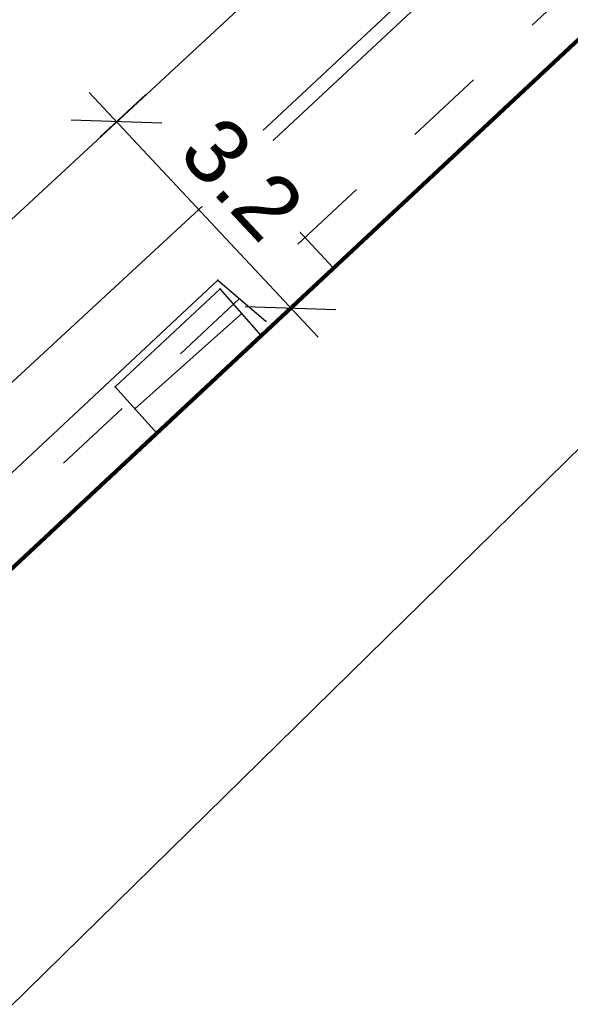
# Model space of a CAD drawing. Extents: x 5552506 to 5553307, y 5642054 to 5642708.
# Tile 36 of 73: x 5552836.37 to 5552843.23, y 5642481.78 to 5642494.06. Entities that reach past the tile are written whole.
import ezdxf

# ---------------------------------------------------------------- set-up
doc = ezdxf.new("R2010")
doc.units = 0
doc.header["$MEASUREMENT"] = 0
doc.linetypes.add('1', pattern=[2, 1, -1])
doc.layers.add('A_SC_WID', color=1, linetype='Continuous', lineweight=18)
doc.layers.add('PROJEKT', color=255, linetype='Continuous', lineweight=50)
for name, color, linetype in [('EGB_BlokBudynku', 7, 'Continuous'), ('EGB_DzialkaEwidencyjna', 7, 'Continuous'), ('EGB_ObiektTrwaleZwiazanyZBudynk', 7, 'Continuous'), ('OT_Komunikacja', 7, 'Continuous'), ('OT_Ogrodzenia', 7, 'Continuous'), ('pomiar', 7, 'Continuous')]:
    doc.layers.add(name, color=color, linetype=linetype)
doc.styles.add('ARIAL', font='arial.ttf')
doc.dimstyles.new('darek', dxfattribs={"dimtxt": 0.8, "dimasz": 0.8, "dimexe": 0.5, "dimexo": 0.5, "dimgap": 0.25, "dimtad": 1, "dimrnd": 0.01, "dimzin": 1, "dimdsep": 46, "dimtxsty": 'ARIAL', "dimblk": 'OBLIQUE', "dimcen": 0.8, "dimdle": 0.5, "dimclrd": 256, "dimclre": 256, "dimclrt": 256, "dimazin": 0, "dimtfac": 1, "dimtmove": 1, "dimatfit": 3, "dimfxl": 1, "dimtfill": 1, "dimlwd": -1, "dimlwe": -1, "dimarcsym": 0})

# ---------------------------------------------------------------- blocks, each defined once
blk = doc.blocks.new('_Oblique')
at = {"color": 0, "linetype": 'ByBlock', "lineweight": -2}
blk.add_line((-0.5, -0.5), (0.5, 0.5), dxfattribs=at)
blk = doc.blocks.new('*D338')
at = {"layer": 'Defpoints', "color": 0, "linetype": 'ByBlock'}
for p in [(5552837.009, 5642492.256), (5552839.747, 5642490.462), (5552839.181, 5642489.933)]:
    blk.add_point(p, dxfattribs=at)
at = {"layer": 'pomiar'}
for p, q in [((5552837.234, 5642493.151), (5552840.089, 5642490.097)), ((5552837.374, 5642492.597), (5552837.941, 5642493.127)), ((5552839.546, 5642490.274), (5552840.112, 5642490.804))]:
    blk.add_line(p, q, dxfattribs=at)
at = {"layer": 'pomiar', "xscale": 0.8, "yscale": 0.8, "zscale": 0.8}
for p, rotation in [((5552837.575, 5642492.786), 133.0697156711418), ((5552839.747, 5642490.462), 313.0697156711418)]:
    blk.add_blockref('_Oblique', p, dxfattribs=dict(at, rotation=rotation))
at = {"layer": 'pomiar', "linetype": 'ByBlock', "insert": (5552839.142, 5642492.074), "char_height": 0.8, "attachment_point": 5, "rotation": 313.0697, "style": 'ARIAL', "bg_fill": 3, "box_fill_scale": 1.25, "bg_fill_color": 256, "bg_fill_true_color": 13158600, "bg_fill_transparency": 0}
blk.add_mtext('3.2', dxfattribs=at)

msp = doc.modelspace()

# ---------------------------------------------------------------- linework, layer by layer
at = {"color": 7}
for p in [(5552839.02, 5642492.32), (5552838.99, 5642492.05), (5552840.28, 5642490.96), (5552838.84, 5642490.81), (5552839.44, 5642490.3)]:
    msp.add_point(p, dxfattribs=at)
at = {"layer": 'A_SC_WID', "lineweight": 30}
msp.add_line((5552808.58337, 5642465.89947), (5552856.50365, 5642510.33187), dxfattribs=at)
at = {"layer": 'EGB_BlokBudynku', "color": 7, "linetype": '1'}
msp.add_polyline3d([(5552831.79, 5642483.73, 0), (5552832.16, 5642483.37, 0), (5552854.09, 5642503.87, 0), (5552853.71, 5642504.24, 0), (5552831.79, 5642483.73, 0)], dxfattribs=at)
at = {"layer": 'EGB_BlokBudynku', "color": 7}
msp.add_polyline3d([(5552827.4, 5642478.9, 0), (5552838.17, 5642467.37, 0), (5552864.86, 5642492.32, 0), (5552854.09, 5642503.87, 0), (5552832.16, 5642483.37, 0), (5552831.79, 5642483.73, 0), (5552828.82, 5642480.98, 0), (5552828.62, 5642481.19, 0), (5552827.35, 5642482.54, 0), (5552827.14, 5642482.34, 0), (5552826.63, 5642482.59, 0), (5552826.03, 5642482.53, 0), (5552825.67, 5642482.28, 0), (5552825.42, 5642481.91, 0), (5552825.38, 5642481.35, 0), (5552825.57, 5642480.88, 0), (5552825.36, 5642480.67, 0), (5552826.57, 5642479.31, 0), (5552826.9, 5642479.2, 0), (5552827.25, 5642478.78, 0), (5552827.4, 5642478.9, 0)], dxfattribs=at)
at = {"layer": 'EGB_DzialkaEwidencyjna', "color": 7}
for points in [[(5552860.87, 5642522.11, 0), (5552811.5, 5642476.33, 0), (5552790.45, 5642458.63, 0), (5552801.43, 5642448.13, 0), (5552806.15, 5642452.34, 0), (5552821.01, 5642466.78, 0), (5552868.91, 5642513.83, 0), (5552860.87, 5642522.11, 0)], [(5552868.91, 5642513.83, 0), (5552821.01, 5642466.78, 0), (5552806.15, 5642452.34, 0), (5552801.43, 5642448.13, 0), (5552811.55, 5642438.45, 0), (5552814.16, 5642435.96, 0), (5552817.83, 5642432.34, 0), (5552830.74, 5642439.96, 0), (5552839.1, 5642445.07, 0), (5552842.11, 5642445.56, 0), (5552869.22, 5642449.98, 0), (5552865.87, 5642471.42, 0), (5552889.45, 5642492.68, 0), (5552884.57, 5642497.71, 0), (5552879.14, 5642503.3, 0), (5552868.91, 5642513.83, 0)]]:
    msp.add_polyline3d(points, dxfattribs=at)
at = {"layer": 'EGB_ObiektTrwaleZwiazanyZBudynk', "color": 7}
for points in [[(5552837.56, 5642489.48, 0), (5552838.0775, 5642488.9017, 0), (5552839.3805, 5642490.1196, 0), (5552838.87, 5642490.7, 0), (5552837.56, 5642489.48, 0)], [(5552839.1375, 5642490.3959, 0), (5552837.8064, 5642489.2047, 0)]]:
    msp.add_polyline3d(points, dxfattribs=at)
for p in [(5552838.87, 5642490.7), (5552839.1375, 5642490.3959), (5552839.3805, 5642490.1196), (5552837.56, 5642489.48), (5552837.56, 5642489.48), (5552837.8064, 5642489.2047), (5552838.0775, 5642488.9017)]:
    msp.add_point(p, dxfattribs=at)
at = {"layer": 'OT_Komunikacja', "color": 7}
for points in [[(5552828.04, 5642481.92, 0), (5552838.99, 5642492.05, 0), (5552852.24, 5642504.41, 0), (5552853.72, 5642505.13, 0), (5552855.38, 5642505.61, 0), (5552856.96, 5642505.2, 0), (5552854.86, 5642503.11, 0)], [(5552831.74, 5642483.83, 0), (5552831.58, 5642484.02, 0), (5552838.84, 5642490.81, 0), (5552839.44, 5642490.3, 0)]]:
    msp.add_polyline3d(points, dxfattribs=at)
at = {"layer": 'OT_Ogrodzenia', "color": 7}
msp.add_polyline3d([(5552840.28, 5642490.96, 0), (5552839.02, 5642492.32, 0), (5552852.1, 5642504.54, 0), (5552853.36, 5642503.19, 0)], dxfattribs=at)
at = {"layer": 'PROJEKT', "color": 6, "linetype": 'Continuous', "lineweight": 140}
msp.add_polyline3d([(5552854.09, 5642503.87, 0), (5552864.86, 5642492.32, 0), (5552838.17, 5642467.37, 0), (5552828.89, 5642458.7, 0), (5552818.13, 5642470.25, 0), (5552827.25, 5642478.78, 0), (5552826.9, 5642479.2, 0), (5552826.57, 5642479.31, 0), (5552825.36, 5642480.67, 0), (5552825.57, 5642480.88, 0), (5552825.38, 5642481.35, 0), (5552825.42, 5642481.91, 0), (5552825.67, 5642482.28, 0), (5552826.03, 5642482.53, 0), (5552826.63, 5642482.59, 0), (5552827.14, 5642482.34, 0), (5552827.35, 5642482.54, 0), (5552828.62, 5642481.19, 0), (5552828.82, 5642480.98, 0), (5552831.79, 5642483.73, 0), (5552832.16, 5642483.37, 0), (5552854.09, 5642503.87, 0)], dxfattribs=at)

# ---------------------------------------------------------------- next in the draw order: dimensions: what is measured, and where the dimension line sits
at = {"layer": 'pomiar'}
dim = msp.add_aligned_dim(p1=(5552837.00879, 5642492.25594), p2=(5552839.18051, 5642489.93272), distance=0.77562, dimstyle='darek', override={"dimdec": 1, "dimtxsty": 'ARIAL'}, dxfattribs=at)
dim.commit()
dim.dimension.update_dxf_attribs({"geometry": '*D338', "text_midpoint": (5552839.14248, 5642492.07383)})

# ---------------------------------------------------------------- next in the draw order: linework, layer by layer
at = {"linetype": 'ByBlock'}
msp.add_lwpolyline([(5552818.13, 5642470.25), (5552854.09, 5642503.87), (5552864.53, 5642492.88), (5552829.075, 5642458.505), (5552818.13, 5642470.25)], dxfattribs=at)

doc.saveas('drawing.dxf')
